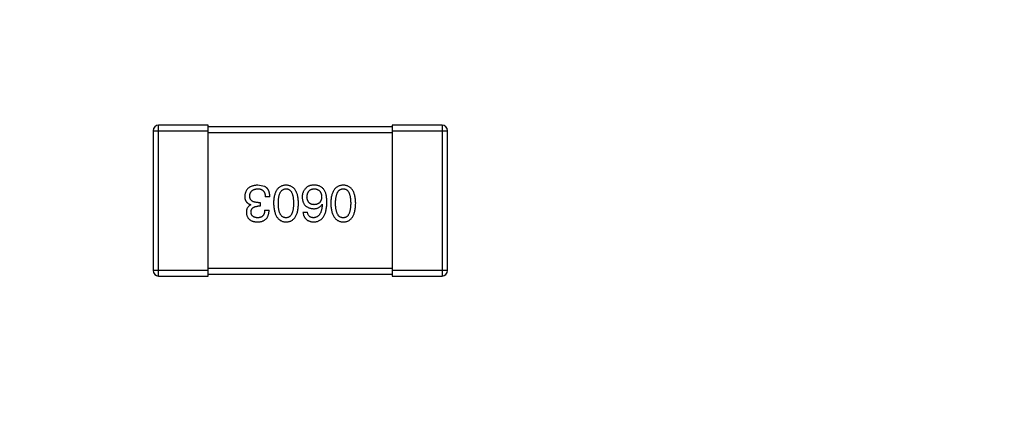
# Model space of a CAD drawing. Header units: inches. Extents: x -39 to 106, y -45 to 75.
# Tile 8 of 222: x -5.25 to 0.1, y -27.48 to -25.35. Entities that reach past the tile are written whole.
import ezdxf

# ---------------------------------------------------------------- set-up
doc = ezdxf.new("R2010")
doc.units = ezdxf.units.IN
doc.header["$LTSCALE"] = 1.21
doc.header["$MEASUREMENT"] = 0
doc.header["$PDMODE"] = 3
doc.header["$PDSIZE"] = 0.3125
doc.layers.get('0').update_dxf_attribs({"linetype": 'CONTINUOUS'})
doc.layers.get('Defpoints').update_dxf_attribs({"linetype": 'CONTINUOUS'})
doc.layers.add('DIM', color=3, linetype='CONTINUOUS')
doc.styles.get("Standard").update_dxf_attribs({"font": 'txt', "width": 0.8})
doc.dimstyles.get("Standard").update_dxf_attribs({"dimtxt": 0.15625, "dimasz": 0.1875, "dimexe": 0.125, "dimexo": 0.0625, "dimgap": 0.09, "dimtad": 0, "dimtih": 1, "dimtoh": 1, "dimzin": 4, "dimdsep": 46, "dimtxsty": 'STANDARD', "dimblk": '_FILLED', "dimblk1": '_FILLED', "dimblk2": '_FILLED', "dimcen": 0.09, "dimazin": 1, "dimtp": 0.01, "dimtm": 0.01, "dimtfac": 1, "dimtofl": 0, "dimtmove": 0, "dimatfit": 3, "dimldrblk": '_FILLED', "dimfxl": 1, "dimtolj": 1, "dimtzin": 4, "dimarcsym": 0})

# ---------------------------------------------------------------- blocks, each defined once
blk = doc.blocks.new('_FILLED')
at = {"color": 0, "linetype": 'ByBlock'}
blk.add_solid([(0, 0), (-1, 0.1667), (-1, -0.1667)], dxfattribs=at)
blk = doc.blocks.new('*D5')
at = {"layer": 'Defpoints', "color": 0}
for p in [(-37.3691, 66.4698), (1.8781, 66.4698), (-13.6719, -30.5315)]:
    blk.add_point(p, dxfattribs=at)
at = {"layer": 'DIM', "color": 0, "lineweight": -2}
for p, q in [((1.8156, 66.4698), (-37.4941, 66.4698)), ((-37.3691, 64.4698), (-37.3691, 20.9925)), ((-37.3691, -28.5315), (-37.3691, 14.9458)), ((-13.7344, -30.5315), (-37.4941, -30.5315))]:
    blk.add_line(p, q, dxfattribs=at)
at = {"layer": 'DIM', "color": 0, "lineweight": -2, "xscale": 2, "yscale": 2, "zscale": 2}
for p, rotation in [((-37.3691, 66.4698), 90), ((-37.3691, -30.5315), 270)]:
    blk.add_blockref('_FILLED', p, dxfattribs=dict(at, rotation=rotation))
at = {"layer": 'DIM', "color": 0, "insert": (-37.3691, 17.9691), "char_height": 2, "attachment_point": 5, "rotation": 90}
blk.add_mtext('\\A1;97.00', dxfattribs=at)
blk = doc.blocks.new('*D6')
at = {"layer": 'Defpoints', "color": 0}
for p in [(-13.1719, -23.0315), (49.8281, -23.0315), (49.8281, -38.8367)]:
    blk.add_point(p, dxfattribs=at)
at = {"layer": 'DIM', "color": 0, "lineweight": -2}
for p, q in [((-13.1719, -23.094), (-13.1719, -38.9617)), ((49.8281, -23.094), (49.8281, -38.9617)), ((-11.1719, -38.8367), (15.3048, -38.8367)), ((47.8281, -38.8367), (21.3515, -38.8367))]:
    blk.add_line(p, q, dxfattribs=at)
at = {"layer": 'DIM', "color": 0, "lineweight": -2, "xscale": 2, "yscale": 2, "zscale": 2, "rotation": 180}
blk.add_blockref('_FILLED', (-13.1719, -38.8367), dxfattribs=at)
at = {"layer": 'DIM', "color": 0, "lineweight": -2, "xscale": 2, "yscale": 2, "zscale": 2}
blk.add_blockref('_FILLED', (49.8281, -38.8367), dxfattribs=at)
at = {"layer": 'DIM', "color": 0, "insert": (18.3281, -38.8367), "char_height": 2, "attachment_point": 5}
blk.add_mtext('\\A1;63.00', dxfattribs=at)

msp = doc.modelspace()

# ---------------------------------------------------------------- linework, layer by layer
at = {"color": 7, "linetype": 'Continuous'}
for p, q in [((-4.222, -25.9216), (-4.492, -25.9216)), ((-4.492, -26.7416), (-4.492, -25.9216)), ((-4.222, -26.7416), (-4.222, -25.9216)), ((-3.222, -25.9316), (-4.222, -25.9316)), ((-2.952, -25.9216), (-3.222, -25.9216)), ((-3.222, -25.9216), (-3.222, -26.7416)), ((-2.952, -25.9216), (-2.952, -26.7416)), ((-4.522, -25.9516), (-4.222, -25.9516)), ((-4.522, -25.9516), (-4.522, -26.7116)), ((-4.222, -25.9616), (-3.222, -25.9616)), ((-3.222, -25.9516), (-2.922, -25.9516)), ((-2.922, -26.7116), (-2.922, -25.9516)), ((-3.9168, -26.2544), (-3.9528, -26.2479)), ((-3.8873, -26.3113), (-3.9124, -26.3113)), ((-3.9911, -26.355), (-3.9911, -26.3539)), ((-3.9397, -26.3626), (-3.9528, -26.3626)), ((-3.9517, -26.3419), (-3.9397, -26.3419)), ((-3.9397, -26.3419), (-3.9397, -26.3626)), ((-3.6037, -26.3517), (-3.6026, -26.3528)), ((-3.9157, -26.3834), (-3.8916, -26.3834)), ((-3.7075, -26.3954), (-3.6835, -26.3954)), ((-4.222, -26.7116), (-4.522, -26.7116)), ((-4.492, -26.7416), (-4.222, -26.7416)), ((-3.222, -26.7016), (-4.222, -26.7016)), ((-4.222, -26.7316), (-3.222, -26.7316)), ((-2.922, -26.7116), (-3.222, -26.7116)), ((-3.222, -26.7416), (-2.952, -26.7416))]:
    msp.add_line(p, q, dxfattribs=at)
for centre, start, end in [((-4.492, -25.9516), 90, 180), ((-2.952, -25.9516), 0, 90), ((-4.492, -26.7116), 180, 270), ((-2.952, -26.7116), 270, 0)]:
    msp.add_arc(centre, 0.03, start, end, dxfattribs=at)
for points, knots in [([(-3.9528, -26.2479), (-3.9556, -26.248), (-3.9609, -26.2483), (-3.9686, -26.2492), (-3.9759, -26.2506), (-3.9826, -26.2524), (-3.9888, -26.2547), (-3.9946, -26.2574), (-3.9998, -26.2606), (-4.0045, -26.2642), (-4.0087, -26.2683), (-4.0124, -26.2728), (-4.0157, -26.2777), (-4.0183, -26.2832), (-4.0205, -26.289), (-4.0222, -26.2953), (-4.0234, -26.302), (-4.0237, -26.3067), (-4.0239, -26.3091)], [0, 0, 0, 0, 0.078078, 0.151942, 0.221594, 0.28726, 0.350176, 0.409768, 0.467648, 0.523784, 0.578904, 0.634014, 0.689819, 0.746826, 0.805875, 0.867063, 0.931764, 1, 1, 1, 1]), ([(-3.9965, -26.3058), (-3.9964, -26.3044), (-3.9962, -26.3015), (-3.9955, -26.2974), (-3.9945, -26.2935), (-3.9931, -26.2899), (-3.9915, -26.2866), (-3.9896, -26.2835), (-3.9873, -26.2807), (-3.9848, -26.2781), (-3.982, -26.2759), (-3.9788, -26.2739), (-3.9754, -26.2721), (-3.9717, -26.2707), (-3.9677, -26.2695), (-3.9634, -26.2686), (-3.9587, -26.2679), (-3.9556, -26.2677), (-3.9539, -26.2676)], [0, 0, 0, 0, 0.068514, 0.133941, 0.195994, 0.255362, 0.312994, 0.369441, 0.424687, 0.480522, 0.537148, 0.594801, 0.654411, 0.716817, 0.781981, 0.850498, 0.923306, 1, 1, 1, 1]), ([(-3.9539, -26.2676), (-3.9523, -26.2676), (-3.9491, -26.2676), (-3.9445, -26.2682), (-3.9402, -26.269), (-3.9362, -26.2702), (-3.9325, -26.2717), (-3.9291, -26.2736), (-3.926, -26.2759), (-3.9232, -26.2784), (-3.9208, -26.2814), (-3.9187, -26.2846), (-3.9168, -26.2883), (-3.9153, -26.2922), (-3.9141, -26.2965), (-3.9132, -26.3011), (-3.9126, -26.3061), (-3.9125, -26.3095), (-3.9124, -26.3113)], [0, 0, 0, 0, 0.071272, 0.13882, 0.201858, 0.262757, 0.320043, 0.376709, 0.431462, 0.486034, 0.541209, 0.597703, 0.65589, 0.717768, 0.782056, 0.850407, 0.92277, 1, 1, 1, 1]), ([(-3.8873, -26.3113), (-3.8873, -26.3095), (-3.8874, -26.306), (-3.8879, -26.3009), (-3.8886, -26.296), (-3.8895, -26.2914), (-3.8906, -26.287), (-3.8918, -26.2828), (-3.8934, -26.2789), (-3.8951, -26.2752), (-3.8971, -26.2718), (-3.8992, -26.2686), (-3.9016, -26.2656), (-3.9042, -26.2629), (-3.907, -26.2604), (-3.9101, -26.2582), (-3.9133, -26.2561), (-3.9156, -26.255), (-3.9168, -26.2544)], [0, 0, 0, 0, 0.078937, 0.154495, 0.226898, 0.296844, 0.363348, 0.427781, 0.48946, 0.549586, 0.607902, 0.664733, 0.720805, 0.776157, 0.831175, 0.886736, 0.943094, 1, 1, 1, 1]), ([(-3.7996, -26.2479), (-3.8022, -26.248), (-3.8074, -26.2483), (-3.8149, -26.2495), (-3.8219, -26.2515), (-3.8284, -26.2543), (-3.8345, -26.2578), (-3.84, -26.2621), (-3.845, -26.2672), (-3.8495, -26.273), (-3.8535, -26.2796), (-3.8569, -26.2869), (-3.8599, -26.295), (-3.8624, -26.3038), (-3.8645, -26.3133), (-3.8659, -26.3236), (-3.8669, -26.3347), (-3.8672, -26.3423), (-3.8673, -26.3463)], [0, 0, 0, 0, 0.059134, 0.115603, 0.169236, 0.221572, 0.273254, 0.32474, 0.377319, 0.431815, 0.488555, 0.548609, 0.612242, 0.680182, 0.75251, 0.829782, 0.91231, 1, 1, 1, 1]), ([(-3.8411, -26.3463), (-3.8411, -26.3431), (-3.841, -26.337), (-3.8405, -26.3282), (-3.8397, -26.32), (-3.8386, -26.3124), (-3.8372, -26.3054), (-3.8354, -26.2989), (-3.8333, -26.2931), (-3.8309, -26.2878), (-3.8281, -26.2832), (-3.825, -26.2791), (-3.8216, -26.2756), (-3.8178, -26.2728), (-3.8137, -26.2706), (-3.8093, -26.2689), (-3.8045, -26.2679), (-3.8013, -26.2677), (-3.7996, -26.2676)], [0, 0, 0, 0, 0.094834, 0.184067, 0.267029, 0.344713, 0.417334, 0.484367, 0.546941, 0.604717, 0.65953, 0.710539, 0.759381, 0.806382, 0.853027, 0.900623, 0.949121, 1, 1, 1, 1]), ([(-3.7318, -26.3463), (-3.732, -26.3423), (-3.7322, -26.3347), (-3.7332, -26.3236), (-3.7347, -26.3133), (-3.7367, -26.3038), (-3.7392, -26.295), (-3.7422, -26.2869), (-3.7457, -26.2796), (-3.7497, -26.2731), (-3.7542, -26.2672), (-3.7592, -26.2621), (-3.7647, -26.2578), (-3.7707, -26.2543), (-3.7772, -26.2515), (-3.7842, -26.2495), (-3.7918, -26.2483), (-3.7969, -26.248), (-3.7996, -26.2479)], [0, 0, 0, 0, 0.087693, 0.170223, 0.247496, 0.319826, 0.387768, 0.451403, 0.511459, 0.568358, 0.622671, 0.675251, 0.726739, 0.778422, 0.830759, 0.884394, 0.940865, 1, 1, 1, 1]), ([(-3.7996, -26.2676), (-3.7979, -26.2676), (-3.7948, -26.2678), (-3.7901, -26.2687), (-3.7858, -26.2702), (-3.7818, -26.2724), (-3.7781, -26.2752), (-3.7748, -26.2786), (-3.7718, -26.2827), (-3.7691, -26.2873), (-3.7667, -26.2926), (-3.7647, -26.2984), (-3.763, -26.3049), (-3.7615, -26.312), (-3.7605, -26.3197), (-3.7597, -26.328), (-3.7592, -26.3369), (-3.7592, -26.3431), (-3.7591, -26.3463)], [0, 0, 0, 0, 0.049766, 0.097012, 0.143225, 0.188786, 0.235079, 0.282962, 0.333687, 0.387747, 0.445963, 0.508657, 0.576545, 0.649868, 0.72822, 0.812712, 0.903543, 1, 1, 1, 1]), ([(-3.6922, -26.2643), (-3.6938, -26.266), (-3.6969, -26.2695), (-3.7009, -26.275), (-3.7043, -26.2809), (-3.7071, -26.2869), (-3.7093, -26.2932), (-3.7108, -26.2997), (-3.7117, -26.3065), (-3.7118, -26.3111), (-3.7119, -26.3135)], [0, 0, 0, 0, 0.129393, 0.255335, 0.378531, 0.500878, 0.622934, 0.746191, 0.87096, 1, 1, 1, 1]), ([(-3.6431, -26.2479), (-3.6459, -26.2478), (-3.6513, -26.2478), (-3.6591, -26.2484), (-3.6662, -26.2495), (-3.6727, -26.2513), (-3.6786, -26.2536), (-3.6838, -26.2566), (-3.6885, -26.26), (-3.691, -26.2629), (-3.6922, -26.2643)], [0, 0, 0, 0, 0.156782, 0.301945, 0.436395, 0.561474, 0.678489, 0.78853, 0.894967, 1, 1, 1, 1]), ([(-3.6857, -26.3124), (-3.6856, -26.3106), (-3.6853, -26.3073), (-3.6846, -26.3024), (-3.6837, -26.2979), (-3.6825, -26.2936), (-3.6811, -26.2897), (-3.6793, -26.2861), (-3.6774, -26.2828), (-3.6751, -26.2798), (-3.6726, -26.2772), (-3.6697, -26.2748), (-3.6667, -26.2728), (-3.6633, -26.2711), (-3.6597, -26.2697), (-3.6559, -26.2687), (-3.6517, -26.2679), (-3.6489, -26.2677), (-3.6474, -26.2676)], [0, 0, 0, 0, 0.078863, 0.153308, 0.223539, 0.289857, 0.35341, 0.413572, 0.471721, 0.528235, 0.584279, 0.638781, 0.69466, 0.751251, 0.809198, 0.869697, 0.933318, 1, 1, 1, 1]), ([(-3.6474, -26.2676), (-3.6458, -26.2676), (-3.6427, -26.2678), (-3.6382, -26.2684), (-3.634, -26.2693), (-3.6301, -26.2706), (-3.6264, -26.2722), (-3.6231, -26.2742), (-3.62, -26.2764), (-3.6173, -26.279), (-3.6148, -26.2819), (-3.6127, -26.2852), (-3.6108, -26.2887), (-3.6092, -26.2926), (-3.608, -26.2968), (-3.607, -26.3013), (-3.6062, -26.3062), (-3.606, -26.3095), (-3.6059, -26.3113)], [0, 0, 0, 0, 0.070403, 0.137196, 0.200053, 0.260887, 0.31876, 0.37535, 0.430743, 0.485927, 0.541678, 0.598832, 0.657726, 0.719441, 0.783504, 0.851852, 0.923533, 1, 1, 1, 1]), ([(-3.5917, -26.2741), (-3.5932, -26.2721), (-3.5961, -26.2681), (-3.6013, -26.263), (-3.607, -26.2585), (-3.6132, -26.2549), (-3.62, -26.2519), (-3.6272, -26.2498), (-3.635, -26.2483), (-3.6403, -26.248), (-3.6431, -26.2479)], [0, 0, 0, 0, 0.125033, 0.246266, 0.36603, 0.485265, 0.606781, 0.732144, 0.862551, 1, 1, 1, 1]), ([(-3.4887, -26.2479), (-3.4914, -26.248), (-3.4965, -26.2483), (-3.504, -26.2495), (-3.511, -26.2515), (-3.5176, -26.2543), (-3.5236, -26.2578), (-3.5291, -26.2621), (-3.5341, -26.2672), (-3.5386, -26.273), (-3.5426, -26.2796), (-3.5461, -26.2869), (-3.5491, -26.295), (-3.5516, -26.3038), (-3.5536, -26.3133), (-3.555, -26.3236), (-3.5561, -26.3347), (-3.5563, -26.3423), (-3.5565, -26.3463)], [0, 0, 0, 0, 0.059134, 0.115603, 0.169236, 0.221572, 0.273254, 0.32474, 0.377319, 0.431815, 0.488555, 0.548609, 0.612242, 0.680182, 0.75251, 0.829782, 0.91231, 1, 1, 1, 1]), ([(-3.5302, -26.3463), (-3.5302, -26.3431), (-3.5302, -26.337), (-3.5297, -26.3282), (-3.5289, -26.32), (-3.5277, -26.3124), (-3.5263, -26.3054), (-3.5245, -26.2989), (-3.5225, -26.2931), (-3.52, -26.2878), (-3.5172, -26.2832), (-3.5141, -26.2791), (-3.5107, -26.2756), (-3.507, -26.2728), (-3.5029, -26.2706), (-3.4984, -26.2689), (-3.4937, -26.2679), (-3.4904, -26.2677), (-3.4887, -26.2676)], [0, 0, 0, 0, 0.094834, 0.184067, 0.267029, 0.344713, 0.417334, 0.484367, 0.546941, 0.604717, 0.65953, 0.710539, 0.759381, 0.806382, 0.853027, 0.900623, 0.949121, 1, 1, 1, 1]), ([(-3.421, -26.3463), (-3.4211, -26.3423), (-3.4214, -26.3347), (-3.4224, -26.3236), (-3.4238, -26.3133), (-3.4259, -26.3038), (-3.4283, -26.295), (-3.4313, -26.2869), (-3.4348, -26.2796), (-3.4388, -26.2731), (-3.4433, -26.2672), (-3.4483, -26.2621), (-3.4538, -26.2578), (-3.4598, -26.2543), (-3.4664, -26.2515), (-3.4734, -26.2495), (-3.4809, -26.2483), (-3.4861, -26.248), (-3.4887, -26.2479)], [0, 0, 0, 0, 0.087693, 0.170223, 0.247496, 0.319826, 0.387768, 0.451403, 0.511459, 0.568358, 0.622671, 0.675251, 0.726739, 0.778422, 0.830759, 0.884394, 0.940865, 1, 1, 1, 1]), ([(-3.4887, -26.2676), (-3.4871, -26.2676), (-3.4839, -26.2678), (-3.4792, -26.2687), (-3.4749, -26.2702), (-3.4709, -26.2724), (-3.4673, -26.2752), (-3.4639, -26.2786), (-3.4609, -26.2827), (-3.4583, -26.2873), (-3.4559, -26.2926), (-3.4538, -26.2984), (-3.4522, -26.3049), (-3.4507, -26.312), (-3.4496, -26.3197), (-3.4489, -26.328), (-3.4484, -26.3369), (-3.4483, -26.3431), (-3.4483, -26.3463)], [0, 0, 0, 0, 0.049766, 0.097012, 0.143225, 0.188786, 0.235079, 0.282962, 0.333687, 0.387747, 0.445963, 0.508657, 0.576545, 0.649868, 0.72822, 0.812712, 0.903543, 1, 1, 1, 1]), ([(-4.0239, -26.3091), (-4.0238, -26.3105), (-4.0238, -26.3133), (-4.0234, -26.3174), (-4.0228, -26.3213), (-4.0218, -26.325), (-4.0207, -26.3285), (-4.0193, -26.3318), (-4.0176, -26.3349), (-4.0157, -26.3378), (-4.0135, -26.3405), (-4.0111, -26.343), (-4.0084, -26.3453), (-4.0054, -26.3475), (-4.0022, -26.3494), (-3.9987, -26.3512), (-3.995, -26.3526), (-3.9924, -26.3535), (-3.9911, -26.3539)], [0, 0, 0, 0, 0.071215, 0.138707, 0.20396, 0.266995, 0.327734, 0.387609, 0.445602, 0.503345, 0.561136, 0.618597, 0.677672, 0.738255, 0.799989, 0.863961, 0.930555, 1, 1, 1, 1]), ([(-3.9517, -26.3419), (-3.9535, -26.3419), (-3.957, -26.3418), (-3.9621, -26.3414), (-3.9669, -26.3407), (-3.9713, -26.3397), (-3.9753, -26.3384), (-3.979, -26.3369), (-3.9824, -26.335), (-3.9854, -26.3329), (-3.988, -26.3305), (-3.9903, -26.3278), (-3.9923, -26.3249), (-3.9938, -26.3216), (-3.995, -26.318), (-3.9959, -26.3142), (-3.9965, -26.3101), (-3.9965, -26.3073), (-3.9965, -26.3058)], [0, 0, 0, 0, 0.082495, 0.159728, 0.232496, 0.300725, 0.365163, 0.425859, 0.483728, 0.538892, 0.592921, 0.646195, 0.699968, 0.754746, 0.811387, 0.870806, 0.933482, 1, 1, 1, 1]), ([(-3.7119, -26.3135), (-3.7118, -26.3158), (-3.7115, -26.3204), (-3.7105, -26.327), (-3.7091, -26.3332), (-3.7073, -26.339), (-3.705, -26.3444), (-3.7022, -26.3494), (-3.699, -26.354), (-3.6953, -26.3581), (-3.6911, -26.3618), (-3.6866, -26.3651), (-3.6815, -26.3679), (-3.676, -26.3703), (-3.67, -26.3724), (-3.6636, -26.3739), (-3.6568, -26.3751), (-3.652, -26.3755), (-3.6496, -26.3758)], [0, 0, 0, 0, 0.071527, 0.139094, 0.20346, 0.264939, 0.323904, 0.381383, 0.437591, 0.493343, 0.549401, 0.606085, 0.664838, 0.725424, 0.788712, 0.855452, 0.925772, 1, 1, 1, 1]), ([(-3.6463, -26.3539), (-3.6478, -26.3538), (-3.6508, -26.3537), (-3.655, -26.3531), (-3.659, -26.3522), (-3.6627, -26.351), (-3.6661, -26.3494), (-3.6693, -26.3476), (-3.6722, -26.3455), (-3.6748, -26.343), (-3.6771, -26.3402), (-3.6792, -26.3372), (-3.681, -26.3338), (-3.6825, -26.3301), (-3.6837, -26.3261), (-3.6847, -26.3218), (-3.6853, -26.3172), (-3.6856, -26.314), (-3.6857, -26.3124)], [0, 0, 0, 0, 0.069884, 0.136529, 0.199638, 0.259844, 0.317774, 0.374356, 0.430026, 0.485148, 0.5409, 0.597889, 0.657472, 0.718614, 0.783613, 0.85129, 0.923712, 1, 1, 1, 1]), ([(-3.6059, -26.3113), (-3.606, -26.313), (-3.6062, -26.3162), (-3.6069, -26.321), (-3.6079, -26.3254), (-3.6092, -26.3295), (-3.6107, -26.3333), (-3.6125, -26.3367), (-3.6146, -26.3399), (-3.6171, -26.3427), (-3.6197, -26.3453), (-3.6227, -26.3474), (-3.6259, -26.3494), (-3.6295, -26.3509), (-3.6333, -26.3522), (-3.6374, -26.3531), (-3.6418, -26.3537), (-3.6448, -26.3538), (-3.6463, -26.3539)], [0, 0, 0, 0, 0.076072, 0.148369, 0.216753, 0.281358, 0.342792, 0.401604, 0.458929, 0.514444, 0.569818, 0.625343, 0.681554, 0.739608, 0.800134, 0.863477, 0.929547, 1, 1, 1, 1]), ([(-3.5775, -26.3419), (-3.5775, -26.3383), (-3.5776, -26.3315), (-3.5783, -26.3214), (-3.5793, -26.312), (-3.5809, -26.3032), (-3.5829, -26.295), (-3.5853, -26.2875), (-3.5882, -26.2805), (-3.5905, -26.2762), (-3.5917, -26.2741)], [0, 0, 0, 0, 0.151498, 0.29521, 0.430242, 0.557137, 0.677306, 0.790845, 0.898111, 1, 1, 1, 1]), ([(-3.9911, -26.355), (-3.993, -26.356), (-3.9967, -26.3578), (-4.0017, -26.3615), (-4.0059, -26.3659), (-4.0093, -26.3708), (-4.0119, -26.3764), (-4.0138, -26.3825), (-4.0149, -26.3893), (-4.0151, -26.3941), (-4.0151, -26.3965)], [0, 0, 0, 0, 0.125227, 0.244792, 0.361427, 0.478215, 0.59667, 0.722058, 0.856314, 1, 1, 1, 1]), ([(-3.99, -26.3943), (-3.9899, -26.3931), (-3.9898, -26.3907), (-3.9892, -26.3872), (-3.9884, -26.3839), (-3.9873, -26.3809), (-3.986, -26.3781), (-3.9843, -26.3755), (-3.9824, -26.3732), (-3.9802, -26.371), (-3.9777, -26.3692), (-3.9749, -26.3676), (-3.9719, -26.3661), (-3.9686, -26.365), (-3.9651, -26.364), (-3.9612, -26.3633), (-3.9571, -26.3628), (-3.9543, -26.3627), (-3.9528, -26.3626)], [0, 0, 0, 0, 0.067741, 0.131599, 0.192143, 0.249977, 0.306453, 0.361639, 0.416449, 0.471489, 0.527582, 0.584873, 0.644974, 0.70814, 0.77492, 0.845909, 0.920585, 1, 1, 1, 1]), ([(-3.8673, -26.3463), (-3.8672, -26.3503), (-3.8668, -26.3581), (-3.8657, -26.3694), (-3.8641, -26.3799), (-3.862, -26.3897), (-3.8595, -26.3988), (-3.8565, -26.4071), (-3.853, -26.4146), (-3.8489, -26.4214), (-3.8444, -26.4274), (-3.8395, -26.4327), (-3.834, -26.4372), (-3.828, -26.4409), (-3.8216, -26.4438), (-3.8147, -26.446), (-3.8073, -26.4474), (-3.8022, -26.4477), (-3.7996, -26.4479)], [0, 0, 0, 0, 0.088475, 0.171606, 0.249595, 0.322626, 0.391327, 0.455765, 0.516374, 0.573675, 0.628522, 0.681161, 0.732559, 0.783563, 0.83504, 0.887639, 0.942585, 1, 1, 1, 1]), ([(-3.7996, -26.4249), (-3.8013, -26.4249), (-3.8045, -26.4247), (-3.8093, -26.4238), (-3.8137, -26.4223), (-3.8178, -26.4201), (-3.8216, -26.4173), (-3.825, -26.4139), (-3.8281, -26.4098), (-3.8309, -26.4052), (-3.8333, -26.3999), (-3.8354, -26.3941), (-3.8372, -26.3876), (-3.8386, -26.3805), (-3.8397, -26.3728), (-3.8405, -26.3645), (-3.841, -26.3556), (-3.8411, -26.3494), (-3.8411, -26.3463)], [0, 0, 0, 0, 0.050604, 0.098688, 0.145699, 0.191791, 0.238625, 0.286717, 0.337546, 0.391814, 0.449755, 0.512106, 0.579685, 0.652048, 0.730262, 0.814146, 0.904281, 1, 1, 1, 1]), ([(-3.7996, -26.4479), (-3.7969, -26.4478), (-3.7917, -26.4475), (-3.7842, -26.4463), (-3.7772, -26.4441), (-3.7707, -26.4413), (-3.7647, -26.4376), (-3.7592, -26.4331), (-3.7542, -26.4279), (-3.7497, -26.4219), (-3.7457, -26.4151), (-3.7422, -26.4075), (-3.7392, -26.3992), (-3.7367, -26.3901), (-3.7347, -26.3803), (-3.7332, -26.3696), (-3.7322, -26.3582), (-3.732, -26.3503), (-3.7318, -26.3463)], [0, 0, 0, 0, 0.057911, 0.113262, 0.165956, 0.217443, 0.268511, 0.319665, 0.372, 0.426129, 0.483365, 0.543779, 0.607756, 0.676562, 0.749704, 0.827713, 0.911177, 1, 1, 1, 1]), ([(-3.7591, -26.3463), (-3.7592, -26.3494), (-3.7592, -26.3556), (-3.7597, -26.3645), (-3.7605, -26.3728), (-3.7615, -26.3805), (-3.763, -26.3876), (-3.7647, -26.3941), (-3.7667, -26.3999), (-3.7691, -26.4052), (-3.7718, -26.4098), (-3.7748, -26.4139), (-3.7781, -26.4173), (-3.7818, -26.4201), (-3.7858, -26.4223), (-3.7901, -26.4238), (-3.7948, -26.4247), (-3.7979, -26.4249), (-3.7996, -26.4249)], [0, 0, 0, 0, 0.096452, 0.187278, 0.271765, 0.350519, 0.423437, 0.491321, 0.554011, 0.612224, 0.666281, 0.717003, 0.764884, 0.811423, 0.856783, 0.902993, 0.950236, 1, 1, 1, 1]), ([(-3.6496, -26.4479), (-3.6468, -26.4477), (-3.6413, -26.4474), (-3.6333, -26.4459), (-3.6258, -26.4436), (-3.6188, -26.4406), (-3.6124, -26.4367), (-3.6065, -26.432), (-3.6012, -26.4266), (-3.5964, -26.4203), (-3.5922, -26.4132), (-3.5885, -26.4054), (-3.5853, -26.3967), (-3.5827, -26.3873), (-3.5805, -26.377), (-3.579, -26.366), (-3.5779, -26.3542), (-3.5776, -26.3461), (-3.5775, -26.3419)], [0, 0, 0, 0, 0.058957, 0.115262, 0.16907, 0.221312, 0.273147, 0.324961, 0.377649, 0.432026, 0.488925, 0.549039, 0.612912, 0.680653, 0.753056, 0.830314, 0.912483, 1, 1, 1, 1]), ([(-3.6496, -26.3758), (-3.647, -26.3757), (-3.6419, -26.3756), (-3.6345, -26.3744), (-3.6279, -26.3725), (-3.6217, -26.3699), (-3.6162, -26.3665), (-3.6113, -26.3623), (-3.6071, -26.3574), (-3.6049, -26.3536), (-3.6037, -26.3517)], [0, 0, 0, 0, 0.144617, 0.279572, 0.40596, 0.526097, 0.64389, 0.760003, 0.877724, 1, 1, 1, 1]), ([(-3.6026, -26.3528), (-3.6028, -26.3556), (-3.6032, -26.3611), (-3.6042, -26.3691), (-3.6055, -26.3765), (-3.6071, -26.3834), (-3.609, -26.3898), (-3.6112, -26.3957), (-3.6136, -26.401), (-3.6164, -26.4058), (-3.6196, -26.41), (-3.6229, -26.4138), (-3.6266, -26.417), (-3.6307, -26.4197), (-3.6349, -26.4219), (-3.6396, -26.4234), (-3.6445, -26.4246), (-3.6479, -26.4248), (-3.6496, -26.4249)], [0, 0, 0, 0, 0.089218, 0.173709, 0.252753, 0.326963, 0.397099, 0.462534, 0.524018, 0.582178, 0.637235, 0.689955, 0.741228, 0.791618, 0.841661, 0.892925, 0.945259, 1, 1, 1, 1]), ([(-3.5565, -26.3463), (-3.5563, -26.3503), (-3.5559, -26.3581), (-3.5548, -26.3694), (-3.5532, -26.3799), (-3.5512, -26.3897), (-3.5486, -26.3988), (-3.5456, -26.4071), (-3.5421, -26.4146), (-3.5381, -26.4214), (-3.5336, -26.4274), (-3.5286, -26.4327), (-3.5231, -26.4372), (-3.5172, -26.4409), (-3.5107, -26.4438), (-3.5038, -26.446), (-3.4964, -26.4474), (-3.4913, -26.4477), (-3.4887, -26.4479)], [0, 0, 0, 0, 0.088475, 0.171606, 0.249595, 0.322626, 0.391327, 0.455765, 0.516374, 0.573675, 0.628522, 0.681161, 0.732559, 0.783563, 0.83504, 0.887639, 0.942585, 1, 1, 1, 1]), ([(-3.4887, -26.4249), (-3.4904, -26.4249), (-3.4937, -26.4247), (-3.4984, -26.4238), (-3.5029, -26.4223), (-3.507, -26.4201), (-3.5107, -26.4173), (-3.5142, -26.4139), (-3.5172, -26.4098), (-3.52, -26.4052), (-3.5224, -26.3999), (-3.5245, -26.3941), (-3.5263, -26.3876), (-3.5278, -26.3805), (-3.5289, -26.3728), (-3.5297, -26.3645), (-3.5302, -26.3556), (-3.5302, -26.3494), (-3.5302, -26.3463)], [0, 0, 0, 0, 0.050604, 0.098688, 0.145699, 0.191791, 0.238625, 0.286717, 0.337546, 0.391814, 0.449755, 0.512106, 0.579685, 0.652048, 0.730262, 0.814146, 0.904281, 1, 1, 1, 1]), ([(-3.4887, -26.4479), (-3.4861, -26.4478), (-3.4809, -26.4475), (-3.4734, -26.4463), (-3.4664, -26.4441), (-3.4598, -26.4413), (-3.4538, -26.4376), (-3.4483, -26.4331), (-3.4433, -26.4279), (-3.4388, -26.4219), (-3.4348, -26.4151), (-3.4313, -26.4075), (-3.4283, -26.3992), (-3.4259, -26.3901), (-3.4238, -26.3803), (-3.4224, -26.3696), (-3.4214, -26.3582), (-3.4211, -26.3503), (-3.421, -26.3463)], [0, 0, 0, 0, 0.057911, 0.113262, 0.165956, 0.217443, 0.268511, 0.319665, 0.372, 0.426129, 0.483365, 0.543779, 0.607756, 0.676562, 0.749704, 0.827713, 0.911177, 1, 1, 1, 1]), ([(-3.4483, -26.3463), (-3.4483, -26.3494), (-3.4484, -26.3556), (-3.4489, -26.3645), (-3.4496, -26.3728), (-3.4507, -26.3805), (-3.4522, -26.3876), (-3.4538, -26.3941), (-3.4559, -26.3999), (-3.4583, -26.4052), (-3.4609, -26.4098), (-3.4639, -26.4139), (-3.4673, -26.4173), (-3.4709, -26.4201), (-3.4749, -26.4223), (-3.4792, -26.4238), (-3.4839, -26.4247), (-3.4871, -26.4249), (-3.4887, -26.4249)], [0, 0, 0, 0, 0.096452, 0.187278, 0.271765, 0.350519, 0.423437, 0.491321, 0.554011, 0.612224, 0.666281, 0.717003, 0.764884, 0.811423, 0.856783, 0.902993, 0.950236, 1, 1, 1, 1]), ([(-4.0151, -26.3965), (-4.015, -26.3985), (-4.0146, -26.4024), (-4.0136, -26.408), (-4.0121, -26.4133), (-4.0103, -26.4182), (-4.0079, -26.4227), (-4.0052, -26.4268), (-4.0021, -26.4306), (-3.9985, -26.434), (-3.9945, -26.4371), (-3.9901, -26.4397), (-3.9853, -26.4421), (-3.98, -26.4439), (-3.9744, -26.4455), (-3.9683, -26.4467), (-3.9618, -26.4476), (-3.9573, -26.4478), (-3.955, -26.4479)], [0, 0, 0, 0, 0.067521, 0.132139, 0.193339, 0.252064, 0.309083, 0.364848, 0.420021, 0.475612, 0.532002, 0.589602, 0.649896, 0.712634, 0.778603, 0.848416, 0.922155, 1, 1, 1, 1]), ([(-3.9539, -26.4249), (-3.9553, -26.4249), (-3.958, -26.4248), (-3.9618, -26.4243), (-3.9655, -26.4236), (-3.9688, -26.4227), (-3.972, -26.4216), (-3.9749, -26.4202), (-3.9775, -26.4186), (-3.9799, -26.4168), (-3.9821, -26.4148), (-3.9839, -26.4125), (-3.9856, -26.41), (-3.987, -26.4073), (-3.9881, -26.4044), (-3.989, -26.4012), (-3.9896, -26.3979), (-3.9899, -26.3955), (-3.99, -26.3943)], [0, 0, 0, 0, 0.078051, 0.151197, 0.220412, 0.286742, 0.34933, 0.409464, 0.467368, 0.52298, 0.578639, 0.633998, 0.690142, 0.746855, 0.805868, 0.867776, 0.932345, 1, 1, 1, 1]), ([(-3.955, -26.4479), (-3.9525, -26.4478), (-3.9476, -26.4477), (-3.9405, -26.4467), (-3.9339, -26.4454), (-3.9278, -26.4436), (-3.9221, -26.4413), (-3.9169, -26.4384), (-3.9122, -26.4351), (-3.9079, -26.4313), (-3.9042, -26.427), (-3.9009, -26.4222), (-3.8982, -26.4169), (-3.8959, -26.4111), (-3.8941, -26.4049), (-3.8927, -26.3982), (-3.8919, -26.3909), (-3.8917, -26.386), (-3.8916, -26.3834)], [0, 0, 0, 0, 0.073232, 0.142595, 0.207997, 0.270074, 0.329156, 0.386529, 0.441846, 0.496976, 0.551877, 0.607941, 0.665637, 0.725446, 0.788542, 0.855101, 0.925196, 1, 1, 1, 1]), ([(-3.9157, -26.3834), (-3.9157, -26.3851), (-3.9159, -26.3883), (-3.9165, -26.393), (-3.9172, -26.3975), (-3.9184, -26.4015), (-3.9198, -26.4053), (-3.9215, -26.4087), (-3.9235, -26.4118), (-3.9257, -26.4146), (-3.9283, -26.4171), (-3.9311, -26.4192), (-3.9342, -26.421), (-3.9376, -26.4224), (-3.9413, -26.4236), (-3.9453, -26.4244), (-3.9495, -26.4249), (-3.9524, -26.4249), (-3.9539, -26.4249)], [0, 0, 0, 0, 0.078134, 0.15164, 0.221358, 0.286689, 0.348614, 0.407697, 0.464247, 0.520153, 0.574432, 0.629291, 0.684538, 0.742032, 0.801329, 0.863637, 0.930123, 1, 1, 1, 1]), ([(-3.7075, -26.3954), (-3.7073, -26.3974), (-3.7068, -26.4013), (-3.7055, -26.4069), (-3.704, -26.4122), (-3.702, -26.4171), (-3.6996, -26.4217), (-3.6969, -26.4259), (-3.6938, -26.4297), (-3.6904, -26.4332), (-3.6865, -26.4363), (-3.6824, -26.4391), (-3.6778, -26.4415), (-3.6729, -26.4435), (-3.6676, -26.4452), (-3.6619, -26.4464), (-3.6559, -26.4474), (-3.6517, -26.4477), (-3.6496, -26.4479)], [0, 0, 0, 0, 0.06947, 0.136096, 0.199592, 0.260665, 0.319672, 0.377156, 0.433415, 0.489984, 0.546535, 0.604276, 0.663499, 0.725182, 0.788953, 0.855683, 0.926216, 1, 1, 1, 1]), ([(-3.6496, -26.4249), (-3.6519, -26.4249), (-3.6562, -26.4247), (-3.6623, -26.4233), (-3.6677, -26.421), (-3.6724, -26.4177), (-3.6764, -26.4134), (-3.6796, -26.4083), (-3.682, -26.4022), (-3.683, -26.3978), (-3.6835, -26.3954)], [0, 0, 0, 0, 0.136586, 0.261496, 0.378089, 0.490612, 0.605522, 0.725767, 0.8561, 1, 1, 1, 1])]:
    msp.add_open_spline(points, degree=3, knots=knots, dxfattribs=at)

# ---------------------------------------------------------------- dimensions: what is measured, and where the dimension line sits
at = {"layer": 'DIM'}
dim = msp.add_linear_dim(base=(-37.3691, 66.4698), p1=(-13.6719, -30.5315), p2=(1.8781, 66.4698), angle=90, dimstyle='STANDARD', override={"dimtxt": 2, "dimasz": 2, "dimtih": 0, "dimtoh": 0, "dimzin": 0, "dimcen": 0.198, "dimadec": 0, "dimazin": 0, "dimtp": 0, "dimtm": 0, "dimtdec": 4, "dimtzin": 0}, dxfattribs=at)
dim.commit()
dim.dimension.update_dxf_attribs({"geometry": '*D5', "text_midpoint": (-37.3691, 17.9691)})
dim = msp.add_linear_dim(base=(49.8281, -38.8367), p1=(-13.1719, -23.0315), p2=(49.8281, -23.0315), dimstyle='STANDARD', override={"dimtxt": 2, "dimasz": 2, "dimtih": 0, "dimtoh": 0, "dimzin": 0, "dimcen": 0.198, "dimadec": 0, "dimazin": 0, "dimtp": 0, "dimtm": 0, "dimtdec": 4, "dimtzin": 0}, dxfattribs=at)
dim.commit()
dim.dimension.update_dxf_attribs({"geometry": '*D6', "text_midpoint": (18.3281, -38.8367)})

doc.saveas('drawing.dxf')
